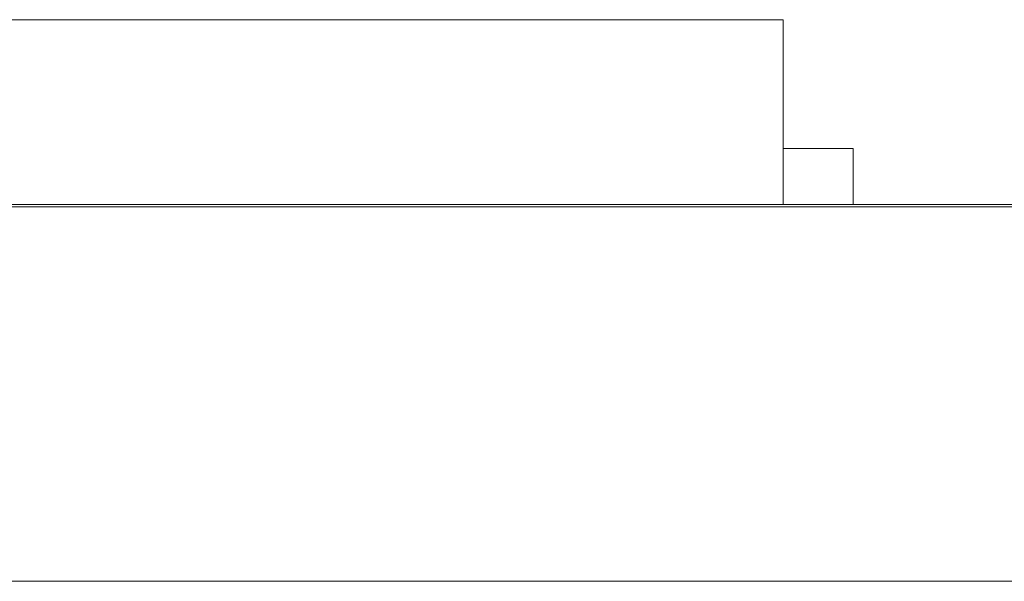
# Model space of a CAD drawing. Header units: inches. Extents: x 513 to 854, y 267 to 501.
# Tile 86 of 214: x 625.6 to 629.81, y 401.88 to 404.28. Entities that reach past the tile are written whole.
import ezdxf

# ---------------------------------------------------------------- set-up
doc = ezdxf.new("R2010")
doc.units = ezdxf.units.IN
doc.header["$MEASUREMENT"] = 0
doc.layers.add('1', color=7, linetype='Continuous')

# ---------------------------------------------------------------- blocks, each defined once
blk = doc.blocks.new('block 1805')
at = {"layer": '1', "color": 155, "lineweight": 18, "true_color": 0x4c7299}
blk.add_lwpolyline([(595.4604, 403.4933), (633.4604, 403.4933)], dxfattribs=at)
blk = doc.blocks.new('block 1840')
at = {"layer": '1', "color": 155, "lineweight": 18, "true_color": 0x4c7299}
blk.add_lwpolyline([(623.8668, 404.2833), (628.8668, 404.2833)], dxfattribs=at)
blk = doc.blocks.new('block 1842')
at = {"layer": '1', "color": 155, "lineweight": 18, "true_color": 0x4c7299}
blk.add_lwpolyline([(629.1668, 403.7333), (628.8668, 403.7333)], dxfattribs=at)
blk = doc.blocks.new('block 2037')
at = {"layer": '1', "color": 155, "lineweight": 18, "true_color": 0x4c7299}
blk.add_lwpolyline([(628.8668, 404.2833), (628.8668, 403.4933)], dxfattribs=at)
blk = doc.blocks.new('block 2038')
at = {"layer": '1', "color": 155, "lineweight": 18, "true_color": 0x4c7299}
blk.add_lwpolyline([(629.1668, 403.7333), (629.1668, 403.4933)], dxfattribs=at)
blk = doc.blocks.new('block 2160')
at = {"layer": '1', "color": 18, "lineweight": 13, "true_color": 0x4c0000}
blk.add_lwpolyline([(672.7983, 403.4833), (559.6768, 403.4833)], dxfattribs=at)
blk = doc.blocks.new('block 2165')
at = {"layer": '1', "color": 18, "lineweight": 13, "true_color": 0x4c0000}
blk.add_lwpolyline([(672.7983, 403.4833), (559.6768, 403.4833)], dxfattribs=at)
blk = doc.blocks.new('block 2212')
at = {"layer": '1', "color": 18, "lineweight": 13, "true_color": 0x4c0000}
blk.add_lwpolyline([(628.9557, 403.4833), (625.8954, 403.4833)], dxfattribs=at)
blk = doc.blocks.new('block 2224')
at = {"layer": '1', "color": 18, "lineweight": 13, "true_color": 0x4c0000}
blk.add_lwpolyline([(628.9557, 403.4833), (625.8954, 403.4833)], dxfattribs=at)
blk = doc.blocks.new('block 2295')
at = {"layer": '1', "color": 18, "lineweight": 13, "true_color": 0x4c0000}
blk.add_lwpolyline([(548.3381, 403.4833), (661.4596, 403.4833)], dxfattribs=at)
blk = doc.blocks.new('block 2304')
at = {"layer": '1', "color": 18, "lineweight": 13, "true_color": 0x4c0000}
blk.add_lwpolyline([(628.9557, 403.4833), (625.8954, 403.4833)], dxfattribs=at)
blk = doc.blocks.new('block 2331')
at = {"layer": '1', "color": 18, "lineweight": 13, "true_color": 0x4c0000}
blk.add_lwpolyline([(548.3381, 403.4833), (661.4596, 403.4833)], dxfattribs=at)
blk = doc.blocks.new('block 2339')
at = {"layer": '1', "color": 18, "lineweight": 13, "true_color": 0x4c0000}
blk.add_lwpolyline([(628.9557, 403.4833), (625.8954, 403.4833)], dxfattribs=at)
blk = doc.blocks.new('block 6020')
at = {"layer": '1', "color": 155, "lineweight": 18, "true_color": 0x4c7299}
blk.add_lwpolyline([(672.7983, 403.4833), (559.6768, 403.4833)], dxfattribs=at)
blk = doc.blocks.new('block 6038')
at = {"layer": '1', "color": 155, "lineweight": 18, "true_color": 0x4c7299}
blk.add_lwpolyline([(672.7983, 401.8833), (559.6768, 401.8833)], dxfattribs=at)
blk = doc.blocks.new('block 6041')
at = {"layer": '1', "color": 18, "lineweight": 18, "true_color": 0x4c0000}
for points in [[(672.7983, 403.4833), (596.0046, 403.4833), (576.8061, 403.4833)], [(588.0552, 403.4833), (626.4521, 403.4833), (645.6505, 403.4833)]]:
    blk.add_lwpolyline(points, dxfattribs=at)
blk = doc.blocks.new('block 6068')
at = {"layer": '1', "color": 18, "lineweight": 18, "true_color": 0x4c0000}
blk.add_open_spline([(629.2558, 403.4833), (629.079, 403.4833), (628.9023, 403.4833), (628.7255, 403.4833), (628.6898, 403.4833), (628.6541, 403.4833), (628.6183, 403.4833), (627.7107, 403.4833), (626.8031, 403.4833), (625.8954, 403.4833), (625.7989, 403.4833), (625.7023, 403.4833), (625.6057, 403.4833), (625.7023, 403.4833), (625.7989, 403.4833), (625.8954, 403.4833), (626.8031, 403.4833), (627.7107, 403.4833), (628.6183, 403.4833), (628.6541, 403.4833), (628.6898, 403.4833), (628.7255, 403.4833), (628.9023, 403.4833), (629.079, 403.4833), (629.2558, 403.4833), (629.0557, 403.4833), (628.8557, 403.4833), (628.6557, 403.4833), (628.8557, 403.4833), (629.0557, 403.4833), (629.2557, 403.4833)], degree=3, knots=[0, 0, 0, 0, 1, 1, 1, 2, 2, 2, 3, 3, 3, 4, 4, 4, 5, 5, 5, 6, 6, 6, 7, 7, 7, 8, 8, 8, 9, 9, 9, 10, 10, 10, 10], dxfattribs=at)
blk = doc.blocks.new('block 6069')
at = {"layer": '1', "color": 18, "lineweight": 18, "true_color": 0x4c0000}
blk.add_open_spline([(629.2558, 403.4833), (629.079, 403.4833), (628.9023, 403.4833), (628.7255, 403.4833), (628.6898, 403.4833), (628.6541, 403.4833), (628.6183, 403.4833), (627.7107, 403.4833), (626.8031, 403.4833), (625.8954, 403.4833), (625.7989, 403.4833), (625.7023, 403.4833), (625.6057, 403.4833), (625.7023, 403.4833), (625.7989, 403.4833), (625.8954, 403.4833), (626.8031, 403.4833), (627.7107, 403.4833), (628.6183, 403.4833), (628.6541, 403.4833), (628.6898, 403.4833), (628.7255, 403.4833), (628.9023, 403.4833), (629.079, 403.4833), (629.2558, 403.4833), (629.0557, 403.4833), (628.8557, 403.4833), (628.6557, 403.4833), (628.8557, 403.4833), (629.0557, 403.4833), (629.2557, 403.4833)], degree=3, knots=[0, 0, 0, 0, 1, 1, 1, 2, 2, 2, 3, 3, 3, 4, 4, 4, 5, 5, 5, 6, 6, 6, 7, 7, 7, 8, 8, 8, 9, 9, 9, 10, 10, 10, 10], dxfattribs=at)
blk = doc.blocks.new('block 6216')
at = {"layer": '1', "color": 18, "lineweight": 13, "true_color": 0x4c0000}
blk.add_open_spline([(629.2558, 403.4833), (629.079, 403.4833), (628.9023, 403.4833), (628.7255, 403.4833), (628.6898, 403.4833), (628.6541, 403.4833), (628.6183, 403.4833), (627.7107, 403.4833), (626.8031, 403.4833), (625.8954, 403.4833), (625.7989, 403.4833), (625.7023, 403.4833), (625.6057, 403.4833), (625.7023, 403.4833), (625.7989, 403.4833), (625.8954, 403.4833), (626.8031, 403.4833), (627.7107, 403.4833), (628.6183, 403.4833), (628.6541, 403.4833), (628.6898, 403.4833), (628.7255, 403.4833), (628.9023, 403.4833), (629.079, 403.4833), (629.2558, 403.4833), (629.0557, 403.4833), (628.8557, 403.4833), (628.6557, 403.4833), (628.8557, 403.4833), (629.0557, 403.4833), (629.2557, 403.4833)], degree=3, knots=[0, 0, 0, 0, 1, 1, 1, 2, 2, 2, 3, 3, 3, 4, 4, 4, 5, 5, 5, 6, 6, 6, 7, 7, 7, 8, 8, 8, 9, 9, 9, 10, 10, 10, 10], dxfattribs=at)
blk = doc.blocks.new('block 6256')
at = {"layer": '1', "color": 18, "lineweight": 13, "true_color": 0x4c0000}
for points in [[(672.7983, 403.4833), (596.0046, 403.4833), (576.8061, 403.4833)], [(588.0552, 403.4833), (626.4521, 403.4833), (645.6505, 403.4833)]]:
    blk.add_lwpolyline(points, dxfattribs=at)
blk = doc.blocks.new('block 6315')
at = {"layer": '1', "color": 18, "lineweight": 13, "true_color": 0x4c0000}
blk.add_open_spline([(629.2558, 403.4833), (629.079, 403.4833), (628.9023, 403.4833), (628.7255, 403.4833), (628.6898, 403.4833), (628.6541, 403.4833), (628.6183, 403.4833), (627.7107, 403.4833), (626.8031, 403.4833), (625.8954, 403.4833), (625.7989, 403.4833), (625.7023, 403.4833), (625.6057, 403.4833), (625.7023, 403.4833), (625.7989, 403.4833), (625.8954, 403.4833), (626.8031, 403.4833), (627.7107, 403.4833), (628.6183, 403.4833), (628.6541, 403.4833), (628.6898, 403.4833), (628.7255, 403.4833), (628.9023, 403.4833), (629.079, 403.4833), (629.2558, 403.4833), (629.0557, 403.4833), (628.8557, 403.4833), (628.6557, 403.4833), (628.8557, 403.4833), (629.0557, 403.4833), (629.2557, 403.4833)], degree=3, knots=[0, 0, 0, 0, 1, 1, 1, 2, 2, 2, 3, 3, 3, 4, 4, 4, 5, 5, 5, 6, 6, 6, 7, 7, 7, 8, 8, 8, 9, 9, 9, 10, 10, 10, 10], dxfattribs=at)
blk = doc.blocks.new('block 6479')
at = {"layer": '1', "color": 18, "lineweight": 18, "true_color": 0x4c0000}
blk.add_open_spline([(628.9288, 403.4833), (628.8986, 403.4833), (628.8679, 403.4833), (628.8373, 403.4833), (628.932, 403.4833), (629.0268, 403.4833), (629.1216, 403.4833), (629.0924, 403.4833), (629.0633, 403.4833), (629.0341, 403.4833), (629.0075, 403.4833), (628.9875, 403.4833), (628.9742, 403.4833), (628.9639, 403.4833), (628.9489, 403.4833), (628.9288, 403.4833)], degree=3, knots=[0, 0, 0, 0, 1, 1, 1, 2, 2, 2, 3, 3, 3, 4, 4, 4, 5, 5, 5, 5], dxfattribs=at)
blk = doc.blocks.new('block 6486')
at = {"layer": '1', "color": 18, "lineweight": 18, "true_color": 0x4c0000}
blk.add_open_spline([(626.5247, 403.4833), (626.4892, 403.4833), (626.4714, 403.4833), (626.4714, 403.4833), (626.4714, 403.4833), (626.4875, 403.4833), (626.5197, 403.4833), (626.5521, 403.4833), (626.5918, 403.4833), (626.6391, 403.4833), (626.6865, 403.4833), (626.7262, 403.4833), (626.7584, 403.4833), (626.7905, 403.4833), (626.8069, 403.4833), (626.8069, 403.4833), (626.8069, 403.4833), (626.7906, 403.4833), (626.7584, 403.4833), (626.7261, 403.4833), (626.6861, 403.4833), (626.638, 403.4833), (626.5908, 403.4833), (626.553, 403.4833), (626.5247, 403.4833)], degree=3, knots=[0, 0, 0, 0, 1, 1, 1, 2, 2, 2, 3, 3, 3, 4, 4, 4, 5, 5, 5, 6, 6, 6, 7, 7, 7, 8, 8, 8, 8], dxfattribs=at)
blk = doc.blocks.new('block 6487')
at = {"layer": '1', "color": 18, "lineweight": 18, "true_color": 0x4c0000}
blk.add_open_spline([(627.1003, 403.4833), (627.0451, 403.4833), (627.0174, 403.4833), (627.0174, 403.4833), (627.0174, 403.4833), (627.0275, 403.4833), (627.0479, 403.4833), (627.0682, 403.4833), (627.0988, 403.4833), (627.1389, 403.4833), (627.1792, 403.4833), (627.2299, 403.4833), (627.2909, 403.4833), (627.3359, 403.4833), (627.3754, 403.4833), (627.4093, 403.4833), (627.4431, 403.4833), (627.4714, 403.4833), (627.4935, 403.4833), (627.5156, 403.4833), (627.533, 403.4833), (627.5456, 403.4833), (627.5584, 403.4833), (627.5645, 403.4833), (627.5645, 403.4833), (627.5645, 403.4833), (627.5544, 403.4833), (627.5343, 403.4833), (627.5141, 403.4833), (627.4836, 403.4833), (627.4435, 403.4833), (627.4032, 403.4833), (627.3523, 403.4833), (627.2909, 403.4833), (627.21, 403.4833), (627.1464, 403.4833), (627.1003, 403.4833)], degree=3, knots=[0, 0, 0, 0, 1, 1, 1, 2, 2, 2, 3, 3, 3, 4, 4, 4, 5, 5, 5, 6, 6, 6, 7, 7, 7, 8, 8, 8, 9, 9, 9, 10, 10, 10, 11, 11, 11, 12, 12, 12, 12], dxfattribs=at)
blk = doc.blocks.new('block 6488')
at = {"layer": '1', "color": 18, "lineweight": 18, "true_color": 0x4c0000}
blk.add_open_spline([(628.713, 403.4833), (628.6737, 403.4833), (628.6344, 403.4833), (628.5952, 403.4833), (628.7025, 403.4833), (628.8099, 403.4833), (628.9173, 403.4833), (628.9572, 403.4833), (628.9971, 403.4833), (629.0371, 403.4833), (629.1515, 403.4833), (629.2659, 403.4833), (629.3803, 403.4833), (629.3381, 403.4833), (629.296, 403.4833), (629.2538, 403.4833), (629.2212, 403.4833), (629.1886, 403.4833), (629.156, 403.4833), (629.0391, 403.4833), (628.9222, 403.4833), (628.8053, 403.4833), (628.7745, 403.4833), (628.7437, 403.4833), (628.713, 403.4833)], degree=3, knots=[0, 0, 0, 0, 1, 1, 1, 2, 2, 2, 3, 3, 3, 4, 4, 4, 5, 5, 5, 6, 6, 6, 7, 7, 7, 8, 8, 8, 8], dxfattribs=at)
blk = doc.blocks.new('block 6492')
at = {"layer": '1', "color": 18, "lineweight": 18, "true_color": 0x4c0000}
blk.add_open_spline([(626.1315, 403.4833), (625.9945, 403.4833), (625.8576, 403.4833), (625.7207, 403.4833), (625.9017, 403.4833), (626.0827, 403.4833), (626.2637, 403.4833), (626.2102, 403.4833), (626.1574, 403.4833), (626.1049, 403.4833), (626.0523, 403.4833), (626.0119, 403.4833), (625.9834, 403.4833), (625.9631, 403.4833), (625.9495, 403.4833), (625.9439, 403.4833), (625.9085, 403.4833), (625.8732, 403.4833), (625.8379, 403.4833), (625.8391, 403.4833), (625.852, 403.4833), (625.8769, 403.4833), (625.9018, 403.4833), (625.9372, 403.4833), (625.9836, 403.4833), (626.03, 403.4833), (626.0793, 403.4833), (626.1315, 403.4833)], degree=3, knots=[0, 0, 0, 0, 1, 1, 1, 2, 2, 2, 3, 3, 3, 4, 4, 4, 5, 5, 5, 6, 6, 6, 7, 7, 7, 8, 8, 8, 9, 9, 9, 9], dxfattribs=at)
blk = doc.blocks.new('block 6513')
at = {"layer": '1', "color": 18, "lineweight": 18, "true_color": 0x4c0000}
blk.add_open_spline([(627.1765, 403.4833), (627.1411, 403.4833), (627.1232, 403.4833), (627.1232, 403.4833), (627.1232, 403.4833), (627.1394, 403.4833), (627.1715, 403.4833), (627.2039, 403.4833), (627.2437, 403.4833), (627.2909, 403.4833), (627.3383, 403.4833), (627.378, 403.4833), (627.4102, 403.4833), (627.4423, 403.4833), (627.4587, 403.4833), (627.4587, 403.4833), (627.4587, 403.4833), (627.4424, 403.4833), (627.4102, 403.4833), (627.3779, 403.4833), (627.3379, 403.4833), (627.2898, 403.4833), (627.2426, 403.4833), (627.2048, 403.4833), (627.1765, 403.4833)], degree=3, knots=[0, 0, 0, 0, 1, 1, 1, 2, 2, 2, 3, 3, 3, 4, 4, 4, 5, 5, 5, 6, 6, 6, 7, 7, 7, 8, 8, 8, 8], dxfattribs=at)
blk = doc.blocks.new('block 6522')
at = {"layer": '1', "color": 18, "lineweight": 18, "true_color": 0x4c0000}
blk.add_open_spline([(626.4485, 403.4833), (626.3933, 403.4833), (626.3656, 403.4833), (626.3656, 403.4833), (626.3656, 403.4833), (626.3757, 403.4833), (626.3961, 403.4833), (626.4164, 403.4833), (626.447, 403.4833), (626.4871, 403.4833), (626.5273, 403.4833), (626.5781, 403.4833), (626.6391, 403.4833), (626.6841, 403.4833), (626.7236, 403.4833), (626.7575, 403.4833), (626.7913, 403.4833), (626.8196, 403.4833), (626.8417, 403.4833), (626.8638, 403.4833), (626.8812, 403.4833), (626.8938, 403.4833), (626.9065, 403.4833), (626.9127, 403.4833), (626.9127, 403.4833), (626.9127, 403.4833), (626.9026, 403.4833), (626.8824, 403.4833), (626.8623, 403.4833), (626.8318, 403.4833), (626.7917, 403.4833), (626.7514, 403.4833), (626.7004, 403.4833), (626.6391, 403.4833), (626.5581, 403.4833), (626.4946, 403.4833), (626.4485, 403.4833)], degree=3, knots=[0, 0, 0, 0, 1, 1, 1, 2, 2, 2, 3, 3, 3, 4, 4, 4, 5, 5, 5, 6, 6, 6, 7, 7, 7, 8, 8, 8, 9, 9, 9, 10, 10, 10, 11, 11, 11, 12, 12, 12, 12], dxfattribs=at)
blk = doc.blocks.new('block 6523')
at = {"layer": '1', "color": 18, "lineweight": 18, "true_color": 0x4c0000}
blk.add_open_spline([(627.8008, 403.4833), (627.7665, 403.4833), (627.7321, 403.4833), (627.6978, 403.4833), (627.7285, 403.4833), (627.7592, 403.4833), (627.7899, 403.4833), (627.809, 403.4833), (627.8343, 403.4833), (627.8661, 403.4833), (627.8978, 403.4833), (627.9339, 403.4833), (627.9742, 403.4833), (628.0193, 403.4833), (628.0562, 403.4833), (628.085, 403.4833), (628.1138, 403.4833), (628.1341, 403.4833), (628.1459, 403.4833), (628.194, 403.4833), (628.2565, 403.4833), (628.3335, 403.4833), (628.3938, 403.4833), (628.4402, 403.4833), (628.4726, 403.4833), (628.505, 403.4833), (628.5213, 403.4833), (628.5213, 403.4833), (628.4872, 403.4833), (628.4531, 403.4833), (628.419, 403.4833), (628.419, 403.4833), (628.4155, 403.4833), (628.4089, 403.4833), (628.4021, 403.4833), (628.3902, 403.4833), (628.3726, 403.4833), (628.355, 403.4833), (628.3344, 403.4833), (628.3108, 403.4833), (628.2681, 403.4833), (628.2324, 403.4833), (628.2043, 403.4833), (628.1761, 403.4833), (628.1621, 403.4833), (628.1621, 403.4833), (628.1277, 403.4833), (628.0934, 403.4833), (628.059, 403.4833), (628.059, 403.4833), (628.0504, 403.4833), (628.0337, 403.4833), (628.0171, 403.4833), (627.9895, 403.4833), (627.9513, 403.4833), (627.9223, 403.4833), (627.8955, 403.4833), (627.871, 403.4833), (627.8464, 403.4833), (627.8285, 403.4833), (627.8174, 403.4833), (627.8062, 403.4833), (627.8008, 403.4833), (627.8008, 403.4833)], degree=3, knots=[0, 0, 0, 0, 1, 1, 1, 2, 2, 2, 3, 3, 3, 4, 4, 4, 5, 5, 5, 6, 6, 6, 7, 7, 7, 8, 8, 8, 9, 9, 9, 10, 10, 10, 11, 11, 11, 12, 12, 12, 13, 13, 13, 14, 14, 14, 15, 15, 15, 16, 16, 16, 17, 17, 17, 18, 18, 18, 19, 19, 19, 20, 20, 20, 21, 21, 21, 21], dxfattribs=at)
blk = doc.blocks.new('block 6524')
at = {"layer": '1', "color": 18, "lineweight": 18, "true_color": 0x4c0000}
blk.add_open_spline([(629.6672, 403.4833), (629.6277, 403.4833), (629.5799, 403.4833), (629.5234, 403.4833), (629.4988, 403.4833), (629.4742, 403.4833), (629.4496, 403.4833), (629.5635, 403.4833), (629.6206, 403.4833), (629.6206, 403.4833), (629.6206, 403.4833), (629.6125, 403.4833), (629.596, 403.4833), (629.5826, 403.4833), (629.5648, 403.4833), (629.5417, 403.4833), (629.5266, 403.4833), (629.4962, 403.4833), (629.4496, 403.4833), (629.4742, 403.4833), (629.4988, 403.4833), (629.5234, 403.4833), (629.5951, 403.4833), (629.6481, 403.4833), (629.6824, 403.4833), (629.7121, 403.4833), (629.7265, 403.4833), (629.7265, 403.4833), (629.7265, 403.4833), (629.7067, 403.4833), (629.6672, 403.4833)], degree=3, knots=[0, 0, 0, 0, 1, 1, 1, 2, 2, 2, 3, 3, 3, 4, 4, 4, 5, 5, 5, 6, 6, 6, 7, 7, 7, 8, 8, 8, 9, 9, 9, 10, 10, 10, 10], dxfattribs=at)
blk = doc.blocks.new('block 6532')
at = {"layer": '1', "color": 18, "lineweight": 18, "true_color": 0x4c0000}
blk.add_open_spline([(625.7422, 403.4833), (625.7863, 403.4833), (625.8501, 403.4833), (625.9331, 403.4833), (625.8637, 403.4833), (625.8125, 403.4833), (625.779, 403.4833), (625.7455, 403.4833), (625.7288, 403.4833), (625.7288, 403.4833), (625.7288, 403.4833), (625.7644, 403.4833), (625.8355, 403.4833), (625.907, 403.4833), (626.0018, 403.4833), (626.1199, 403.4833), (626.2392, 403.4833), (626.3347, 403.4833), (626.4072, 403.4833), (626.4799, 403.4833), (626.516, 403.4833), (626.516, 403.4833), (626.516, 403.4833), (626.4996, 403.4833), (626.4665, 403.4833), (626.4334, 403.4833), (626.3828, 403.4833), (626.3152, 403.4833), (626.3988, 403.4833), (626.4626, 403.4833), (626.5062, 403.4833), (626.5499, 403.4833), (626.5718, 403.4833), (626.5718, 403.4833), (626.5718, 403.4833), (626.5306, 403.4833), (626.4483, 403.4833), (626.3657, 403.4833), (626.2573, 403.4833), (626.1227, 403.4833), (625.9882, 403.4833), (625.8797, 403.4833), (625.7975, 403.4833), (625.7154, 403.4833), (625.6737, 403.4833), (625.6737, 403.4833), (625.6737, 403.4833), (625.6964, 403.4833), (625.7422, 403.4833)], degree=3, knots=[0, 0, 0, 0, 1, 1, 1, 2, 2, 2, 3, 3, 3, 4, 4, 4, 5, 5, 5, 6, 6, 6, 7, 7, 7, 8, 8, 8, 9, 9, 9, 10, 10, 10, 11, 11, 11, 12, 12, 12, 13, 13, 13, 14, 14, 14, 15, 15, 15, 16, 16, 16, 16], dxfattribs=at)
blk = doc.blocks.new('block 6533')
at = {"layer": '1', "color": 18, "lineweight": 18, "true_color": 0x4c0000}
blk.add_open_spline([(630.0799, 403.4833), (630.0185, 403.4833), (629.9571, 403.4833), (629.8958, 403.4833), (629.7753, 403.4833), (629.6548, 403.4833), (629.5343, 403.4833), (629.5959, 403.4833), (629.6574, 403.4833), (629.719, 403.4833), (629.7882, 403.4833), (629.8573, 403.4833), (629.9265, 403.4833), (629.9483, 403.4833), (629.9679, 403.4833), (629.984, 403.4833), (630.0188, 403.4833), (630.0391, 403.4833), (630.0453, 403.4833), (630.1316, 403.4833), (630.2183, 403.4833), (630.3047, 403.4833), (630.3772, 403.4833), (630.4497, 403.4833), (630.5222, 403.4833), (630.5873, 403.4833), (630.6524, 403.4833), (630.7175, 403.4833), (630.7659, 403.4833), (630.8018, 403.4833), (630.8234, 403.4833), (630.8409, 403.4833), (630.8635, 403.4833), (630.8914, 403.4833), (630.9643, 403.4833), (631.0339, 403.4833), (631.1051, 403.4833), (631.1656, 403.4833), (631.226, 403.4833), (631.2864, 403.4833), (631.1618, 403.4833), (631.0373, 403.4833), (630.9127, 403.4833), (630.8547, 403.4833), (630.7967, 403.4833), (630.7387, 403.4833), (630.6431, 403.4833), (630.5475, 403.4833), (630.4518, 403.4833), (630.4278, 403.4833), (630.4131, 403.4833), (630.4089, 403.4833), (630.3947, 403.4833), (630.3814, 403.4833), (630.3689, 403.4833), (630.2709, 403.4833), (630.1762, 403.4833), (630.0799, 403.4833)], degree=3, knots=[0, 0, 0, 0, 1, 1, 1, 2, 2, 2, 3, 3, 3, 4, 4, 4, 5, 5, 5, 6, 6, 6, 7, 7, 7, 8, 8, 8, 9, 9, 9, 10, 10, 10, 11, 11, 11, 12, 12, 12, 13, 13, 13, 14, 14, 14, 15, 15, 15, 16, 16, 16, 17, 17, 17, 18, 18, 18, 19, 19, 19, 19], dxfattribs=at)
blk = doc.blocks.new('block 6534')
at = {"layer": '1', "color": 18, "lineweight": 18, "true_color": 0x4c0000}
blk.add_open_spline([(628.2831, 403.4833), (628.2217, 403.4833), (628.1604, 403.4833), (628.099, 403.4833), (627.9785, 403.4833), (627.858, 403.4833), (627.7375, 403.4833), (627.7991, 403.4833), (627.8607, 403.4833), (627.9223, 403.4833), (627.9914, 403.4833), (628.0606, 403.4833), (628.1297, 403.4833), (628.1515, 403.4833), (628.1712, 403.4833), (628.1872, 403.4833), (628.2221, 403.4833), (628.2423, 403.4833), (628.2486, 403.4833), (628.3349, 403.4833), (628.4215, 403.4833), (628.508, 403.4833), (628.5805, 403.4833), (628.653, 403.4833), (628.7255, 403.4833), (628.7906, 403.4833), (628.8556, 403.4833), (628.9207, 403.4833), (628.9691, 403.4833), (629.0051, 403.4833), (629.0267, 403.4833), (629.0441, 403.4833), (629.0668, 403.4833), (629.0947, 403.4833), (629.1676, 403.4833), (629.2371, 403.4833), (629.3084, 403.4833), (629.3688, 403.4833), (629.4292, 403.4833), (629.4896, 403.4833), (629.3651, 403.4833), (629.2405, 403.4833), (629.1159, 403.4833), (629.0579, 403.4833), (629, 403.4833), (628.942, 403.4833), (628.8463, 403.4833), (628.7507, 403.4833), (628.6551, 403.4833), (628.6311, 403.4833), (628.6164, 403.4833), (628.6122, 403.4833), (628.5979, 403.4833), (628.5846, 403.4833), (628.5721, 403.4833), (628.4741, 403.4833), (628.3794, 403.4833), (628.2831, 403.4833)], degree=3, knots=[0, 0, 0, 0, 1, 1, 1, 2, 2, 2, 3, 3, 3, 4, 4, 4, 5, 5, 5, 6, 6, 6, 7, 7, 7, 8, 8, 8, 9, 9, 9, 10, 10, 10, 11, 11, 11, 12, 12, 12, 13, 13, 13, 14, 14, 14, 15, 15, 15, 16, 16, 16, 17, 17, 17, 18, 18, 18, 19, 19, 19, 19], dxfattribs=at)
blk = doc.blocks.new('block 6535')
at = {"layer": '1', "color": 18, "lineweight": 18, "true_color": 0x4c0000}
blk.add_open_spline([(626.8691, 403.4833), (626.7795, 403.4833), (626.7345, 403.4833), (626.7345, 403.4833), (626.7345, 403.4833), (626.7509, 403.4833), (626.7841, 403.4833), (626.8171, 403.4833), (626.8667, 403.4833), (626.9319, 403.4833), (626.9973, 403.4833), (627.0797, 403.4833), (627.1787, 403.4833), (627.2519, 403.4833), (627.316, 403.4833), (627.3711, 403.4833), (627.426, 403.4833), (627.4719, 403.4833), (627.5078, 403.4833), (627.5437, 403.4833), (627.5719, 403.4833), (627.5925, 403.4833), (627.6131, 403.4833), (627.6232, 403.4833), (627.6232, 403.4833), (627.6232, 403.4833), (627.6068, 403.4833), (627.574, 403.4833), (627.5412, 403.4833), (627.4917, 403.4833), (627.4266, 403.4833), (627.3612, 403.4833), (627.2784, 403.4833), (627.1787, 403.4833), (627.0473, 403.4833), (626.9441, 403.4833), (626.8691, 403.4833)], degree=3, knots=[0, 0, 0, 0, 1, 1, 1, 2, 2, 2, 3, 3, 3, 4, 4, 4, 5, 5, 5, 6, 6, 6, 7, 7, 7, 8, 8, 8, 9, 9, 9, 10, 10, 10, 11, 11, 11, 12, 12, 12, 12], dxfattribs=at)
blk = doc.blocks.new('block 6536')
at = {"layer": '1', "color": 18, "lineweight": 18, "true_color": 0x4c0000}
blk.add_open_spline([(626.9929, 403.4833), (626.9354, 403.4833), (626.9064, 403.4833), (626.9064, 403.4833), (626.9064, 403.4833), (626.9326, 403.4833), (626.9849, 403.4833), (627.0374, 403.4833), (627.102, 403.4833), (627.1787, 403.4833), (627.2557, 403.4833), (627.3202, 403.4833), (627.3725, 403.4833), (627.4246, 403.4833), (627.4513, 403.4833), (627.4513, 403.4833), (627.4513, 403.4833), (627.4248, 403.4833), (627.3725, 403.4833), (627.32, 403.4833), (627.255, 403.4833), (627.1769, 403.4833), (627.1002, 403.4833), (627.0389, 403.4833), (626.9929, 403.4833)], degree=3, knots=[0, 0, 0, 0, 1, 1, 1, 2, 2, 2, 3, 3, 3, 4, 4, 4, 5, 5, 5, 6, 6, 6, 7, 7, 7, 8, 8, 8, 8], dxfattribs=at)
blk = doc.blocks.new('block 6537')
at = {"layer": '1', "color": 18, "lineweight": 18, "true_color": 0x4c0000}
blk.add_open_spline([(625.9631, 403.4833), (625.9209, 403.4833), (625.8996, 403.4833), (625.8996, 403.4833), (625.8996, 403.4833), (625.9205, 403.4833), (625.962, 403.4833), (626.0037, 403.4833), (626.0575, 403.4833), (626.1238, 403.4833), (626.1883, 403.4833), (626.2409, 403.4833), (626.2824, 403.4833), (626.3239, 403.4833), (626.3441, 403.4833), (626.3441, 403.4833), (626.3441, 403.4833), (626.3228, 403.4833), (626.2803, 403.4833), (626.2379, 403.4833), (626.1851, 403.4833), (626.122, 403.4833), (626.0579, 403.4833), (626.0049, 403.4833), (625.9631, 403.4833)], degree=3, knots=[0, 0, 0, 0, 1, 1, 1, 2, 2, 2, 3, 3, 3, 4, 4, 4, 5, 5, 5, 6, 6, 6, 7, 7, 7, 8, 8, 8, 8], dxfattribs=at)
blk = doc.blocks.new('block 6538')
at = {"layer": '1', "color": 18, "lineweight": 18, "true_color": 0x4c0000}
blk.add_open_spline([(625.9233, 403.4833), (625.8717, 403.4833), (625.8459, 403.4833), (625.8459, 403.4833), (625.8459, 403.4833), (625.8571, 403.4833), (625.8797, 403.4833), (625.9026, 403.4833), (625.9359, 403.4833), (625.9805, 403.4833), (626.0251, 403.4833), (626.0732, 403.4833), (626.1248, 403.4833), (626.2047, 403.4833), (626.2705, 403.4833), (626.3228, 403.4833), (626.3752, 403.4833), (626.4009, 403.4833), (626.4009, 403.4833), (626.4009, 403.4833), (626.3741, 403.4833), (626.3204, 403.4833), (626.2667, 403.4833), (626.1998, 403.4833), (626.1192, 403.4833), (626.0405, 403.4833), (625.9753, 403.4833), (625.9233, 403.4833)], degree=3, knots=[0, 0, 0, 0, 1, 1, 1, 2, 2, 2, 3, 3, 3, 4, 4, 4, 5, 5, 5, 6, 6, 6, 7, 7, 7, 8, 8, 8, 9, 9, 9, 9], dxfattribs=at)

msp = doc.modelspace()

# ---------------------------------------------------------------- block references
at = {"layer": '1'}
for name in ['block 1840', 'block 2037', 'block 1842', 'block 2038', 'block 6041', 'block 6256', 'block 2295', 'block 2331', 'block 2160', 'block 2165', 'block 6020', 'block 1805', 'block 6068', 'block 6069', 'block 6216', 'block 6315', 'block 6532', 'block 6492', 'block 6538', 'block 2212', 'block 2224', 'block 2304', 'block 2339', 'block 6537', 'block 6522', 'block 6486', 'block 6535', 'block 6536', 'block 6487', 'block 6513', 'block 6523', 'block 6534', 'block 6488', 'block 6479', 'block 6524', 'block 6533', 'block 6038']:
    msp.add_blockref(name, (0, 0), dxfattribs=at)

doc.saveas('drawing.dxf')
